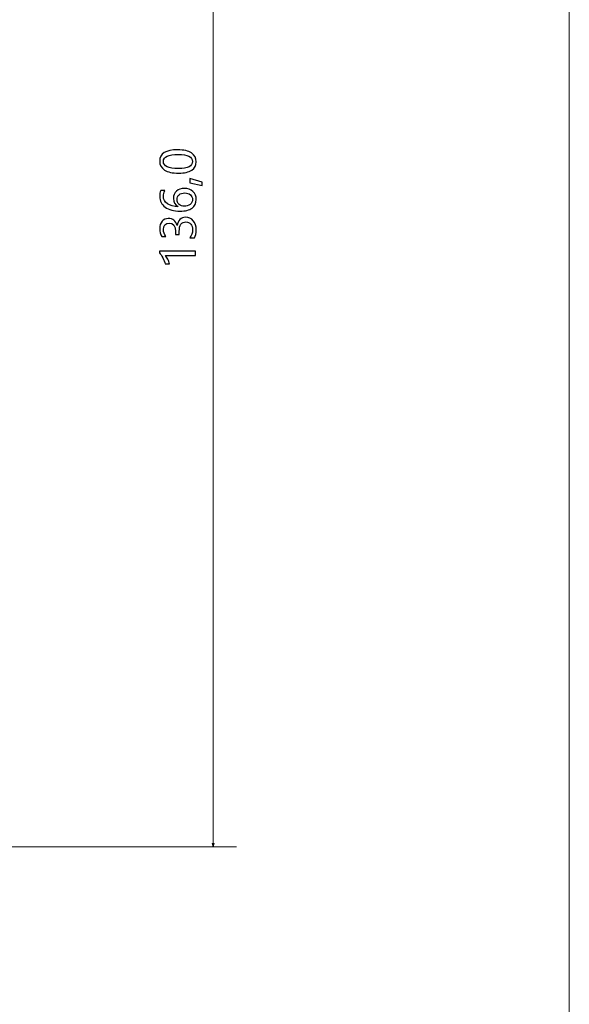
# Model space of a CAD drawing. Header units: centimetres. Extents: x -29.7 to 29.7, y -21 to 21.
# Tile 32 of 34: x 25.5 to 29.7, y -3 to 4.4. Entities that reach past the tile are written whole.
import ezdxf

# ---------------------------------------------------------------- set-up
doc = ezdxf.new("R2010")
doc.units = ezdxf.units.CM
doc.header["$MEASUREMENT"] = 0
doc.layers.add('06___PRT_ALL_SURFS', color=7, linetype='Continuous')

msp = doc.modelspace()

# ---------------------------------------------------------------- linework, layer by layer
at = {"layer": '06___PRT_ALL_SURFS', "lineweight": 9}
msp.add_open_spline([(29.69891, -20.98296), (29.69891, -20.98296), (29.69891, 20.97136), (29.69891, 20.97136)], degree=3, dxfattribs=at)
at = {"layer": '06___PRT_ALL_SURFS', "lineweight": 0}
for points in [[(27.00836, 7.80101), (27.00836, 7.80101), (27.00836, -1.80469), (27.00836, -1.80469)], [(22.53702, -1.80469), (22.53702, -1.80469), (27.18494, -1.80469), (27.18494, -1.80469)]]:
    msp.add_open_spline(points, degree=3, dxfattribs=at)
at = {"layer": '06___PRT_ALL_SURFS'}
for points, knots in [([(26.74699, 3.28937), (26.69984, 3.28937), (26.66424, 3.29713), (26.63998, 3.31279), (26.61579, 3.32844), (26.60373, 3.35105), (26.60373, 3.38071), (26.60373, 3.43728), (26.64934, 3.46559), (26.74063, 3.46559), (26.78572, 3.46559), (26.82015, 3.45758), (26.84399, 3.44169), (26.86783, 3.42574), (26.87977, 3.40343), (26.87977, 3.37471), (26.87977, 3.34758), (26.86847, 3.32657), (26.84581, 3.31167), (26.82315, 3.29678), (26.79025, 3.28937), (26.74699, 3.28937)], [0, 0, 0, 0, 0.1428571, 0.1428571, 0.1428571, 0.2857143, 0.2857143, 0.2857143, 0.4285714, 0.4285714, 0.4285714, 0.5714286, 0.5714286, 0.5714286, 0.7142857, 0.7142857, 0.7142857, 0.8571429, 0.8571429, 0.8571429, 1, 1, 1, 1]), ([(26.74546, 3.32385), (26.81638, 3.32385), (26.85187, 3.34181), (26.85187, 3.37783), (26.85187, 3.4132), (26.81579, 3.43092), (26.74375, 3.43092), (26.66912, 3.43092), (26.6318, 3.41355), (26.6318, 3.37883), (26.6318, 3.34216), (26.66971, 3.32385), (26.74546, 3.32385)], [0, 0, 0, 0, 0.25, 0.25, 0.25, 0.5, 0.5, 0.5, 0.75, 0.75, 0.75, 1, 1, 1, 1]), ([(26.83239, 3.24988), (26.83239, 3.24988), (26.92427, 3.22039), (26.92427, 3.22039), (26.92427, 3.22039), (26.92427, 3.1959), (26.92427, 3.1959), (26.92427, 3.1959), (26.83239, 3.21727), (26.83239, 3.21727), (26.83239, 3.21727), (26.83239, 3.24988), (26.83239, 3.24988)], [0, 0, 0, 0, 0.25, 0.25, 0.25, 0.5, 0.5, 0.5, 0.75, 0.75, 0.75, 1, 1, 1, 1]), ([(26.64252, 3.15705), (26.63539, 3.14316), (26.6318, 3.12862), (26.6318, 3.11344), (26.6318, 3.09036), (26.64187, 3.07177), (26.662, 3.05776), (26.68213, 3.04375), (26.70962, 3.03663), (26.7444, 3.0364), (26.7444, 3.0364), (26.7444, 3.03722), (26.7444, 3.03722), (26.71991, 3.04987), (26.70767, 3.07006), (26.70767, 3.09778), (26.70767, 3.12086), (26.7152, 3.13934), (26.73028, 3.15311), (26.74534, 3.16689), (26.76535, 3.17383), (26.79031, 3.17383), (26.81638, 3.17383), (26.83781, 3.16583), (26.85459, 3.14993), (26.87142, 3.13398), (26.87977, 3.11367), (26.87977, 3.08895), (26.87977, 3.06182), (26.86918, 3.04051), (26.84799, 3.0251), (26.82674, 3.00961), (26.79667, 3.0019), (26.7577, 3.0019), (26.71056, 3.0019), (26.67312, 3.01203), (26.64534, 3.03233), (26.61762, 3.05264), (26.60373, 3.0793), (26.60373, 3.11244), (26.60373, 3.13139), (26.60632, 3.14628), (26.6115, 3.15705), (26.6115, 3.15705), (26.64252, 3.15705), (26.64252, 3.15705)], [0, 0, 0, 0, 0.0666667, 0.0666667, 0.0666667, 0.1333333, 0.1333333, 0.1333333, 0.2, 0.2, 0.2, 0.2666667, 0.2666667, 0.2666667, 0.3333333, 0.3333333, 0.3333333, 0.4, 0.4, 0.4, 0.4666667, 0.4666667, 0.4666667, 0.5333333, 0.5333333, 0.5333333, 0.6, 0.6, 0.6, 0.6666667, 0.6666667, 0.6666667, 0.7333333, 0.7333333, 0.7333333, 0.8, 0.8, 0.8, 0.8666667, 0.8666667, 0.8666667, 0.9333333, 0.9333333, 0.9333333, 1, 1, 1, 1]), ([(26.7879, 3.03845), (26.80543, 3.03845), (26.82051, 3.04311), (26.83304, 3.05252), (26.84558, 3.06188), (26.85187, 3.0743), (26.85187, 3.08983), (26.85187, 3.10455), (26.84646, 3.1165), (26.83563, 3.12568), (26.82486, 3.13486), (26.81091, 3.13952), (26.7939, 3.13952), (26.77554, 3.13952), (26.76123, 3.13516), (26.75099, 3.12645), (26.74075, 3.1178), (26.73563, 3.10544), (26.73563, 3.08948), (26.73563, 3.0743), (26.74081, 3.062), (26.75117, 3.05258), (26.76147, 3.04316), (26.77371, 3.03845), (26.7879, 3.03845)], [0, 0, 0, 0, 0.125, 0.125, 0.125, 0.25, 0.25, 0.25, 0.375, 0.375, 0.375, 0.5, 0.5, 0.5, 0.625, 0.625, 0.625, 0.75, 0.75, 0.75, 0.875, 0.875, 0.875, 1, 1, 1, 1]), ([(26.83063, 2.79908), (26.84475, 2.81738), (26.85187, 2.83798), (26.85187, 2.86099), (26.85187, 2.87936), (26.84735, 2.89396), (26.83834, 2.90467), (26.82927, 2.91544), (26.81721, 2.9208), (26.80202, 2.9208), (26.76824, 2.9208), (26.75134, 2.8966), (26.75134, 2.84822), (26.75134, 2.84822), (26.75134, 2.82597), (26.75134, 2.82597), (26.75134, 2.82597), (26.72339, 2.82597), (26.72339, 2.82597), (26.72339, 2.82597), (26.72339, 2.84716), (26.72339, 2.84716), (26.72339, 2.89007), (26.7075, 2.91149), (26.67577, 2.91149), (26.64646, 2.91149), (26.6318, 2.89514), (26.6318, 2.86235), (26.6318, 2.84363), (26.63816, 2.82597), (26.65075, 2.80943), (26.65075, 2.80943), (26.61891, 2.80943), (26.61891, 2.80943), (26.60879, 2.82691), (26.60373, 2.84728), (26.60373, 2.87065), (26.60373, 2.89343), (26.60967, 2.91167), (26.62156, 2.92544), (26.63345, 2.93928), (26.64887, 2.94617), (26.66788, 2.94617), (26.70279, 2.94617), (26.72527, 2.92833), (26.73528, 2.89272), (26.73528, 2.89272), (26.73598, 2.89272), (26.73598, 2.89272), (26.73805, 2.91202), (26.74487, 2.92727), (26.75641, 2.93851), (26.76794, 2.9497), (26.78237, 2.95528), (26.79961, 2.95528), (26.82362, 2.95528), (26.84299, 2.94663), (26.8577, 2.92933), (26.87242, 2.91202), (26.87977, 2.88901), (26.87977, 2.86029), (26.87977, 2.83498), (26.87507, 2.81462), (26.86565, 2.79908), (26.86565, 2.79908), (26.83063, 2.79908), (26.83063, 2.79908)], [0, 0, 0, 0, 0.0454545, 0.0454545, 0.0454545, 0.0909091, 0.0909091, 0.0909091, 0.1363636, 0.1363636, 0.1363636, 0.1818182, 0.1818182, 0.1818182, 0.2272727, 0.2272727, 0.2272727, 0.2727273, 0.2727273, 0.2727273, 0.3181818, 0.3181818, 0.3181818, 0.3636364, 0.3636364, 0.3636364, 0.4090909, 0.4090909, 0.4090909, 0.4545455, 0.4545455, 0.4545455, 0.5, 0.5, 0.5, 0.5454545, 0.5454545, 0.5454545, 0.5909091, 0.5909091, 0.5909091, 0.6363636, 0.6363636, 0.6363636, 0.6818182, 0.6818182, 0.6818182, 0.7272727, 0.7272727, 0.7272727, 0.7727273, 0.7727273, 0.7727273, 0.8181818, 0.8181818, 0.8181818, 0.8636364, 0.8636364, 0.8636364, 0.9090909, 0.9090909, 0.9090909, 0.9545455, 0.9545455, 0.9545455, 1, 1, 1, 1]), ([(26.8753, 2.66559), (26.8753, 2.66559), (26.64681, 2.66559), (26.64681, 2.66559), (26.65211, 2.66029), (26.65806, 2.65134), (26.66459, 2.63875), (26.67112, 2.62615), (26.67571, 2.61456), (26.67836, 2.60384), (26.67836, 2.60384), (26.64528, 2.60384), (26.64528, 2.60384), (26.64134, 2.61797), (26.6351, 2.6331), (26.62656, 2.64922), (26.61797, 2.66529), (26.60991, 2.67765), (26.60232, 2.6863), (26.60232, 2.6863), (26.60232, 2.69902), (26.60232, 2.69902), (26.60232, 2.69902), (26.8753, 2.69902), (26.8753, 2.69902), (26.8753, 2.69902), (26.8753, 2.66559), (26.8753, 2.66559)], [0, 0, 0, 0, 0.1111111, 0.1111111, 0.1111111, 0.2222222, 0.2222222, 0.2222222, 0.3333333, 0.3333333, 0.3333333, 0.4444444, 0.4444444, 0.4444444, 0.5555556, 0.5555556, 0.5555556, 0.6666667, 0.6666667, 0.6666667, 0.7777778, 0.7777778, 0.7777778, 0.8888889, 0.8888889, 0.8888889, 1, 1, 1, 1])]:
    msp.add_open_spline(points, degree=3, knots=knots, dxfattribs=at)
at = {"layer": '06___PRT_ALL_SURFS', "lineweight": 0}
msp.add_open_spline([(27.00121, -1.77802), (27.00121, -1.77802), (27.00836, -1.80469), (27.00836, -1.80469), (27.00836, -1.80469), (27.0155, -1.77802), (27.0155, -1.77802), (27.0155, -1.77802), (27.00121, -1.77802), (27.00121, -1.77802)], degree=3, knots=[0, 0, 0, 0, 0.3333333, 0.3333333, 0.3333333, 0.6666667, 0.6666667, 0.6666667, 1, 1, 1, 1], dxfattribs=at)

doc.saveas('drawing.dxf')
